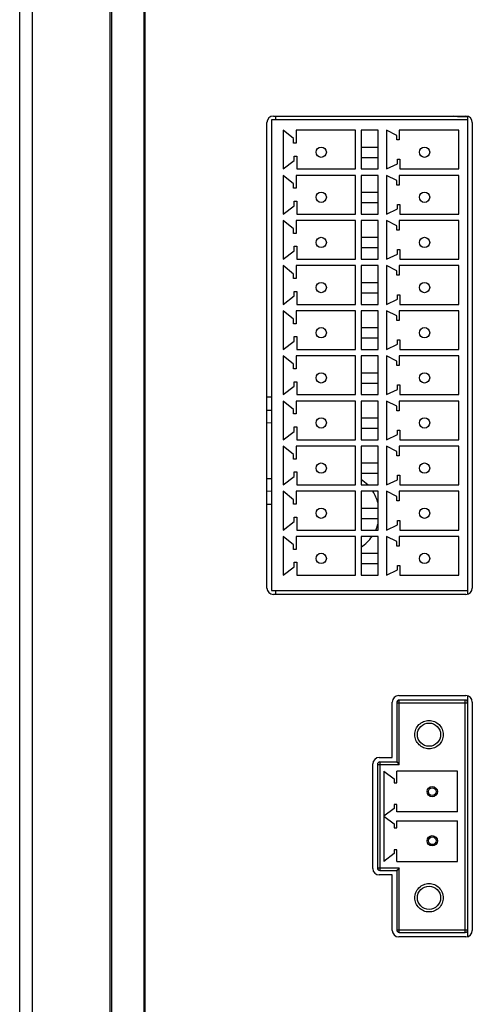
# Model space of a CAD drawing. Header units: millimetres. Extents: x 0 to 2731, y -3524 to -2222.
# Tile 91 of 221: x 1178 to 1213, y -2513 to -2437. Entities that reach past the tile are written whole.
import ezdxf

# ---------------------------------------------------------------- set-up
doc = ezdxf.new("R2010")
doc.units = ezdxf.units.MM
doc.header["$LTSCALE"] = 46.255
doc.layers.add('00_COMPONENTS', color=7, linetype='CONTINUOUS')

msp = doc.modelspace()

# ---------------------------------------------------------------- linework, layer by layer
at = {"layer": '00_COMPONENTS', "color": 7}
for p, q in [((1178.883, -2600.891), (1178.883, -2397.891)), ((1184.883, -2600.891), (1184.883, -2397.891)), ((1184.983, -2398.191), (1184.983, -2600.591)), ((1187.483, -2398.191), (1187.483, -2600.591)), ((1177.883, -2599.891), (1177.883, -2398.891)), ((1187.583, -2410.091), (1187.583, -2588.691)), ((1197.533, -2444.591), (1212.433, -2444.591)), ((1197.683, -2444.591), (1197.683, -2444.891)), ((1211.783, -2444.641), (1211.5, -2444.591)), ((1211.783, -2444.641), (1211.783, -2444.591)), ((1212.583, -2444.641), (1211.783, -2444.641)), ((1212.583, -2481.691), (1212.583, -2444.591)), ((1197.033, -2481.191), (1197.033, -2445.091)), ((1197.383, -2444.891), (1197.383, -2481.391)), ((1212.583, -2444.891), (1197.383, -2444.891)), ((1212.933, -2445.091), (1212.933, -2481.191)), ((1198.283, -2445.691), (1198.283, -2448.691)), ((1199.083, -2446.341), (1198.283, -2445.691)), ((1199.083, -2446.691), (1199.083, -2446.341)), ((1199.283, -2445.691), (1199.283, -2446.691)), ((1203.883, -2445.691), (1199.283, -2445.691)), ((1203.883, -2448.691), (1203.883, -2445.691)), ((1204.333, -2445.691), (1204.333, -2448.691)), ((1205.633, -2445.691), (1204.333, -2445.691)), ((1205.633, -2448.691), (1205.633, -2445.691)), ((1206.283, -2445.691), (1206.283, -2448.691)), ((1207.083, -2446.091), (1206.283, -2445.691)), ((1207.083, -2446.441), (1207.083, -2446.091)), ((1207.283, -2445.691), (1207.283, -2446.441)), ((1211.883, -2445.691), (1207.283, -2445.691)), ((1211.883, -2448.691), (1211.883, -2445.691)), ((1199.283, -2446.691), (1199.083, -2446.691)), ((1204.333, -2446.991), (1205.633, -2446.991)), ((1207.283, -2446.441), (1207.083, -2446.441)), ((1199.133, -2448.041), (1199.133, -2447.691)), ((1199.133, -2447.691), (1199.333, -2447.691)), ((1199.333, -2447.691), (1199.333, -2448.691)), ((1204.333, -2447.791), (1205.633, -2447.791)), ((1207.133, -2448.291), (1207.133, -2447.941)), ((1207.133, -2447.941), (1207.333, -2447.941)), ((1207.333, -2447.941), (1207.333, -2448.691)), ((1198.283, -2448.691), (1199.133, -2448.041)), ((1199.333, -2448.691), (1203.883, -2448.691)), ((1204.333, -2448.691), (1205.633, -2448.691)), ((1206.283, -2448.691), (1207.133, -2448.291)), ((1207.333, -2448.691), (1211.883, -2448.691)), ((1198.283, -2449.191), (1198.283, -2452.191)), ((1199.083, -2449.841), (1198.283, -2449.191)), ((1199.283, -2449.191), (1199.283, -2450.191)), ((1203.883, -2449.191), (1199.283, -2449.191)), ((1203.883, -2452.191), (1203.883, -2449.191)), ((1204.333, -2449.191), (1204.333, -2452.191)), ((1205.633, -2449.191), (1204.333, -2449.191)), ((1205.633, -2452.191), (1205.633, -2449.191)), ((1206.283, -2449.191), (1206.283, -2452.191)), ((1207.083, -2449.591), (1206.283, -2449.191)), ((1207.283, -2449.191), (1207.283, -2449.941)), ((1211.883, -2449.191), (1207.283, -2449.191)), ((1211.883, -2452.191), (1211.883, -2449.191)), ((1199.083, -2450.191), (1199.083, -2449.841)), ((1199.283, -2450.191), (1199.083, -2450.191)), ((1207.083, -2449.941), (1207.083, -2449.591)), ((1207.283, -2449.941), (1207.083, -2449.941)), ((1204.333, -2450.491), (1205.633, -2450.491)), ((1198.283, -2452.191), (1199.133, -2451.541)), ((1199.133, -2451.541), (1199.133, -2451.191)), ((1199.133, -2451.191), (1199.333, -2451.191)), ((1199.333, -2451.191), (1199.333, -2452.191)), ((1204.333, -2451.291), (1205.633, -2451.291)), ((1207.133, -2451.791), (1207.133, -2451.441)), ((1207.133, -2451.441), (1207.333, -2451.441)), ((1207.333, -2451.441), (1207.333, -2452.191)), ((1199.333, -2452.191), (1203.883, -2452.191)), ((1204.333, -2452.191), (1205.633, -2452.191)), ((1206.283, -2452.191), (1207.133, -2451.791)), ((1207.333, -2452.191), (1211.883, -2452.191)), ((1198.283, -2452.691), (1198.283, -2455.691)), ((1199.083, -2453.341), (1198.283, -2452.691)), ((1199.283, -2452.691), (1199.283, -2453.691)), ((1203.883, -2452.691), (1199.283, -2452.691)), ((1203.883, -2455.691), (1203.883, -2452.691)), ((1204.333, -2452.691), (1204.333, -2455.691)), ((1205.633, -2452.691), (1204.333, -2452.691)), ((1205.633, -2455.691), (1205.633, -2452.691)), ((1206.283, -2452.691), (1206.283, -2455.691)), ((1207.083, -2453.091), (1206.283, -2452.691)), ((1207.083, -2453.441), (1207.083, -2453.091)), ((1207.283, -2452.691), (1207.283, -2453.441)), ((1211.883, -2452.691), (1207.283, -2452.691)), ((1211.883, -2455.691), (1211.883, -2452.691)), ((1199.083, -2453.691), (1199.083, -2453.341)), ((1199.283, -2453.691), (1199.083, -2453.691)), ((1204.333, -2453.991), (1205.633, -2453.991)), ((1207.283, -2453.441), (1207.083, -2453.441)), ((1199.133, -2455.041), (1199.133, -2454.691)), ((1199.133, -2454.691), (1199.333, -2454.691)), ((1199.333, -2454.691), (1199.333, -2455.691)), ((1204.333, -2454.791), (1205.633, -2454.791)), ((1198.283, -2455.691), (1199.133, -2455.041)), ((1206.283, -2455.691), (1207.133, -2455.291)), ((1207.133, -2455.291), (1207.133, -2454.941)), ((1207.133, -2454.941), (1207.333, -2454.941)), ((1207.333, -2454.941), (1207.333, -2455.691)), ((1198.283, -2456.191), (1198.283, -2459.191)), ((1199.083, -2456.841), (1198.283, -2456.191)), ((1199.283, -2456.191), (1199.283, -2457.191)), ((1203.883, -2456.191), (1199.283, -2456.191)), ((1199.333, -2455.691), (1203.883, -2455.691)), ((1203.883, -2459.191), (1203.883, -2456.191)), ((1204.333, -2455.691), (1205.633, -2455.691)), ((1204.333, -2456.191), (1204.333, -2459.191)), ((1205.633, -2456.191), (1204.333, -2456.191)), ((1205.633, -2459.191), (1205.633, -2456.191)), ((1206.283, -2456.191), (1206.283, -2459.191)), ((1207.083, -2456.591), (1206.283, -2456.191)), ((1207.283, -2456.191), (1207.283, -2456.941)), ((1211.883, -2456.191), (1207.283, -2456.191)), ((1207.333, -2455.691), (1211.883, -2455.691)), ((1211.883, -2459.191), (1211.883, -2456.191)), ((1199.083, -2457.191), (1199.083, -2456.841)), ((1207.083, -2456.941), (1207.083, -2456.591)), ((1207.283, -2456.941), (1207.083, -2456.941)), ((1199.283, -2457.191), (1199.083, -2457.191)), ((1204.333, -2457.491), (1205.633, -2457.491)), ((1198.283, -2459.191), (1199.133, -2458.541)), ((1199.133, -2458.541), (1199.133, -2458.191)), ((1199.133, -2458.191), (1199.333, -2458.191)), ((1199.333, -2458.191), (1199.333, -2459.191)), ((1204.333, -2458.291), (1205.633, -2458.291)), ((1207.133, -2458.791), (1207.133, -2458.441)), ((1207.133, -2458.441), (1207.333, -2458.441)), ((1207.333, -2458.441), (1207.333, -2459.191)), ((1199.333, -2459.191), (1203.883, -2459.191)), ((1204.333, -2459.191), (1205.633, -2459.191)), ((1206.283, -2459.191), (1207.133, -2458.791)), ((1207.333, -2459.191), (1211.883, -2459.191)), ((1198.283, -2459.691), (1198.283, -2462.691)), ((1199.083, -2460.341), (1198.283, -2459.691)), ((1199.283, -2459.691), (1199.283, -2460.691)), ((1203.883, -2459.691), (1199.283, -2459.691)), ((1203.883, -2462.691), (1203.883, -2459.691)), ((1204.333, -2459.691), (1204.333, -2462.691)), ((1205.633, -2459.691), (1204.333, -2459.691)), ((1205.633, -2462.691), (1205.633, -2459.691)), ((1206.283, -2459.691), (1206.283, -2462.691)), ((1207.083, -2460.091), (1206.283, -2459.691)), ((1207.083, -2460.441), (1207.083, -2460.091)), ((1207.283, -2459.691), (1207.283, -2460.441)), ((1211.883, -2459.691), (1207.283, -2459.691)), ((1211.883, -2462.691), (1211.883, -2459.691)), ((1199.083, -2460.691), (1199.083, -2460.341)), ((1199.283, -2460.691), (1199.083, -2460.691)), ((1207.283, -2460.441), (1207.083, -2460.441)), ((1204.333, -2460.991), (1205.633, -2460.991)), ((1198.283, -2462.691), (1199.133, -2462.041)), ((1199.133, -2462.041), (1199.133, -2461.691)), ((1199.133, -2461.691), (1199.333, -2461.691)), ((1199.333, -2461.691), (1199.333, -2462.691)), ((1204.333, -2461.791), (1205.633, -2461.791)), ((1206.283, -2462.691), (1207.133, -2462.291)), ((1207.133, -2462.291), (1207.133, -2461.941)), ((1207.133, -2461.941), (1207.333, -2461.941)), ((1207.333, -2461.941), (1207.333, -2462.691)), ((1198.283, -2463.191), (1198.283, -2466.191)), ((1199.083, -2463.841), (1198.283, -2463.191)), ((1199.283, -2463.191), (1199.283, -2464.191)), ((1203.883, -2463.191), (1199.283, -2463.191)), ((1199.333, -2462.691), (1203.883, -2462.691)), ((1203.883, -2466.191), (1203.883, -2463.191)), ((1204.333, -2462.691), (1205.633, -2462.691)), ((1204.333, -2463.191), (1204.333, -2466.191)), ((1205.633, -2463.191), (1204.333, -2463.191)), ((1205.633, -2466.191), (1205.633, -2463.191)), ((1206.283, -2463.191), (1206.283, -2466.191)), ((1207.083, -2463.591), (1206.283, -2463.191)), ((1207.283, -2463.191), (1207.283, -2463.941)), ((1211.883, -2463.191), (1207.283, -2463.191)), ((1207.333, -2462.691), (1211.883, -2462.691)), ((1211.883, -2466.191), (1211.883, -2463.191)), ((1199.083, -2464.191), (1199.083, -2463.841)), ((1207.083, -2463.941), (1207.083, -2463.591)), ((1207.283, -2463.941), (1207.083, -2463.941)), ((1199.283, -2464.191), (1199.083, -2464.191)), ((1204.333, -2464.491), (1205.633, -2464.491)), ((1199.133, -2465.541), (1199.133, -2465.191)), ((1199.133, -2465.191), (1199.333, -2465.191)), ((1199.333, -2465.191), (1199.333, -2466.191)), ((1204.333, -2465.291), (1205.633, -2465.291)), ((1207.133, -2465.791), (1207.133, -2465.441)), ((1207.133, -2465.441), (1207.333, -2465.441)), ((1207.333, -2465.441), (1207.333, -2466.191)), ((1198.283, -2466.191), (1199.133, -2465.541)), ((1199.333, -2466.191), (1203.883, -2466.191)), ((1204.333, -2466.191), (1205.633, -2466.191)), ((1206.283, -2466.191), (1207.133, -2465.791)), ((1207.333, -2466.191), (1211.883, -2466.191)), ((1198.283, -2466.691), (1198.283, -2469.691)), ((1199.083, -2467.341), (1198.283, -2466.691)), ((1199.283, -2466.691), (1199.283, -2467.691)), ((1203.883, -2466.691), (1199.283, -2466.691)), ((1203.883, -2469.691), (1203.883, -2466.691)), ((1204.333, -2466.691), (1204.333, -2469.691)), ((1205.633, -2466.691), (1204.333, -2466.691)), ((1205.633, -2469.691), (1205.633, -2466.691)), ((1206.283, -2466.691), (1206.283, -2469.691)), ((1207.083, -2467.091), (1206.283, -2466.691)), ((1207.283, -2466.691), (1207.283, -2467.441)), ((1211.883, -2466.691), (1207.283, -2466.691)), ((1211.883, -2469.691), (1211.883, -2466.691)), ((1197.033, -2467.394), (1197.383, -2467.387)), ((1199.083, -2467.691), (1199.083, -2467.341)), ((1199.283, -2467.691), (1199.083, -2467.691)), ((1207.083, -2467.441), (1207.083, -2467.091)), ((1207.283, -2467.441), (1207.083, -2467.441)), ((1204.333, -2467.991), (1205.633, -2467.991)), ((1198.283, -2469.691), (1199.133, -2469.041)), ((1199.133, -2469.041), (1199.133, -2468.691)), ((1199.133, -2468.691), (1199.333, -2468.691)), ((1199.333, -2468.691), (1199.333, -2469.691)), ((1204.333, -2468.791), (1205.633, -2468.791)), ((1206.283, -2469.691), (1207.133, -2469.291)), ((1207.133, -2469.291), (1207.133, -2468.941)), ((1207.133, -2468.941), (1207.333, -2468.941)), ((1207.333, -2468.941), (1207.333, -2469.691)), ((1199.333, -2469.691), (1203.883, -2469.691)), ((1204.333, -2469.691), (1205.633, -2469.691)), ((1207.333, -2469.691), (1211.883, -2469.691)), ((1198.283, -2470.191), (1198.283, -2473.191)), ((1199.083, -2470.841), (1198.283, -2470.191)), ((1199.083, -2471.191), (1199.083, -2470.841)), ((1199.283, -2470.191), (1199.283, -2471.191)), ((1203.883, -2470.191), (1199.283, -2470.191)), ((1203.883, -2473.191), (1203.883, -2470.191)), ((1204.333, -2470.191), (1204.333, -2473.191)), ((1205.633, -2470.191), (1204.333, -2470.191)), ((1205.633, -2473.191), (1205.633, -2470.191)), ((1206.283, -2470.191), (1206.283, -2473.191)), ((1207.083, -2470.591), (1206.283, -2470.191)), ((1207.083, -2470.941), (1207.083, -2470.591)), ((1207.283, -2470.191), (1207.283, -2470.941)), ((1211.883, -2470.191), (1207.283, -2470.191)), ((1211.883, -2473.191), (1211.883, -2470.191)), ((1199.283, -2471.191), (1199.083, -2471.191)), ((1204.333, -2471.491), (1205.633, -2471.491)), ((1207.283, -2470.941), (1207.083, -2470.941)), ((1199.133, -2472.541), (1199.133, -2472.191)), ((1199.133, -2472.191), (1199.333, -2472.191)), ((1199.333, -2472.191), (1199.333, -2473.191)), ((1204.333, -2472.291), (1205.633, -2472.291)), ((1198.283, -2473.191), (1199.133, -2472.541)), ((1206.283, -2473.191), (1207.133, -2472.791)), ((1207.133, -2472.791), (1207.133, -2472.441)), ((1207.133, -2472.441), (1207.333, -2472.441)), ((1207.333, -2472.441), (1207.333, -2473.191)), ((1197.383, -2473.695), (1197.033, -2473.689)), ((1198.283, -2473.691), (1198.283, -2476.691)), ((1199.083, -2474.341), (1198.283, -2473.691)), ((1199.283, -2473.691), (1199.283, -2474.691)), ((1203.883, -2473.691), (1199.283, -2473.691)), ((1199.333, -2473.191), (1203.883, -2473.191)), ((1203.883, -2476.691), (1203.883, -2473.691)), ((1204.333, -2473.191), (1205.633, -2473.191)), ((1204.333, -2473.691), (1204.333, -2476.691)), ((1205.633, -2473.691), (1204.333, -2473.691)), ((1205.633, -2476.691), (1205.633, -2473.691)), ((1206.283, -2473.691), (1206.283, -2476.691)), ((1207.083, -2474.091), (1206.283, -2473.691)), ((1207.283, -2473.691), (1207.283, -2474.441)), ((1211.883, -2473.691), (1207.283, -2473.691)), ((1207.333, -2473.191), (1211.883, -2473.191)), ((1211.883, -2476.691), (1211.883, -2473.691)), ((1199.083, -2474.691), (1199.083, -2474.341)), ((1207.083, -2474.441), (1207.083, -2474.091)), ((1207.283, -2474.441), (1207.083, -2474.441)), ((1199.283, -2474.691), (1199.083, -2474.691)), ((1204.333, -2474.991), (1205.633, -2474.991)), ((1198.283, -2476.691), (1199.133, -2476.041)), ((1199.133, -2476.041), (1199.133, -2475.691)), ((1199.133, -2475.691), (1199.333, -2475.691)), ((1199.333, -2475.691), (1199.333, -2476.691)), ((1204.333, -2475.791), (1205.633, -2475.791)), ((1207.133, -2476.291), (1207.133, -2475.941)), ((1207.133, -2475.941), (1207.333, -2475.941)), ((1207.333, -2475.941), (1207.333, -2476.691)), ((1199.333, -2476.691), (1203.883, -2476.691)), ((1204.333, -2476.691), (1205.633, -2476.691)), ((1206.283, -2476.691), (1207.133, -2476.291)), ((1207.333, -2476.691), (1211.883, -2476.691)), ((1198.283, -2477.191), (1198.283, -2480.191)), ((1199.083, -2477.841), (1198.283, -2477.191)), ((1199.283, -2477.191), (1199.283, -2478.191)), ((1203.883, -2477.191), (1199.283, -2477.191)), ((1203.883, -2480.191), (1203.883, -2477.191)), ((1204.333, -2477.191), (1204.333, -2480.191)), ((1205.633, -2477.191), (1204.333, -2477.191)), ((1205.633, -2480.191), (1205.633, -2477.191)), ((1206.283, -2477.191), (1206.283, -2480.191)), ((1207.083, -2477.591), (1206.283, -2477.191)), ((1207.083, -2477.941), (1207.083, -2477.591)), ((1207.283, -2477.191), (1207.283, -2477.941)), ((1211.883, -2477.191), (1207.283, -2477.191)), ((1211.883, -2480.191), (1211.883, -2477.191)), ((1199.083, -2478.191), (1199.083, -2477.841)), ((1199.283, -2478.191), (1199.083, -2478.191)), ((1207.283, -2477.941), (1207.083, -2477.941)), ((1199.133, -2479.541), (1199.133, -2479.191)), ((1199.133, -2479.191), (1199.333, -2479.191)), ((1199.333, -2479.191), (1199.333, -2480.191)), ((1204.333, -2478.491), (1205.633, -2478.491)), ((1198.283, -2480.191), (1199.133, -2479.541)), ((1204.333, -2479.291), (1205.633, -2479.291)), ((1206.283, -2480.191), (1207.133, -2479.791)), ((1207.133, -2479.791), (1207.133, -2479.441)), ((1207.133, -2479.441), (1207.333, -2479.441)), ((1207.333, -2479.441), (1207.333, -2480.191)), ((1199.333, -2480.191), (1203.883, -2480.191)), ((1204.333, -2480.191), (1205.633, -2480.191)), ((1207.333, -2480.191), (1211.883, -2480.191)), ((1197.383, -2481.391), (1212.583, -2481.391)), ((1197.683, -2481.391), (1197.683, -2481.691)), ((1212.433, -2481.691), (1197.533, -2481.691)), ((1207.233, -2489.531), (1212.433, -2489.531)), ((1212.383, -2489.881), (1207.283, -2489.881)), ((1212.583, -2508.241), (1212.583, -2489.531)), ((1206.733, -2494.331), (1206.733, -2490.031)), ((1207.083, -2490.081), (1207.083, -2494.681)), ((1212.933, -2490.031), (1212.933, -2507.741)), ((1205.73, -2494.331), (1206.733, -2494.331)), ((1205.23, -2502.941), (1205.23, -2494.831)), ((1205.583, -2494.881), (1205.583, -2502.891)), ((1205.783, -2494.681), (1207.083, -2494.681)), ((1207.083, -2494.681), (1207.283, -2494.881)), ((1206.083, -2495.386), (1206.083, -2502.386)), ((1206.083, -2495.386), (1206.884, -2495.986)), ((1206.884, -2495.986), (1206.884, -2496.286)), ((1207.084, -2496.286), (1207.084, -2495.386)), ((1211.783, -2495.386), (1207.084, -2495.386)), ((1211.783, -2498.536), (1211.783, -2495.386)), ((1206.884, -2496.286), (1207.084, -2496.286)), ((1206.884, -2498.286), (1206.083, -2498.886)), ((1206.884, -2497.986), (1206.884, -2498.286)), ((1207.084, -2497.986), (1206.884, -2497.986)), ((1207.084, -2498.536), (1207.084, -2497.986)), ((1206.083, -2498.886), (1206.884, -2499.486)), ((1211.783, -2498.536), (1207.084, -2498.536)), ((1206.884, -2499.486), (1206.884, -2499.786)), ((1206.884, -2499.786), (1207.084, -2499.786)), ((1207.084, -2499.786), (1207.084, -2499.236)), ((1207.084, -2499.236), (1211.783, -2499.236)), ((1211.783, -2502.386), (1211.783, -2499.236)), ((1206.884, -2501.786), (1206.083, -2502.386)), ((1206.884, -2501.486), (1206.884, -2501.786)), ((1207.084, -2501.486), (1206.884, -2501.486)), ((1207.084, -2502.386), (1207.084, -2501.486)), ((1207.283, -2502.891), (1207.083, -2503.091)), ((1207.084, -2502.386), (1211.783, -2502.386)), ((1206.733, -2503.441), (1205.73, -2503.441)), ((1205.783, -2503.091), (1207.083, -2503.091)), ((1206.733, -2507.741), (1206.733, -2503.441)), ((1207.083, -2503.091), (1207.083, -2507.691)), ((1212.433, -2508.241), (1207.233, -2508.241)), ((1207.283, -2507.891), (1212.383, -2507.891))]:
    msp.add_line(p, q, dxfattribs=at)
at = {"layer": '00_COMPONENTS', "color": 4}
for p, q in [((1197.383, -2466.388), (1197.033, -2466.394)), ((1197.383, -2468.387), (1197.033, -2468.393)), ((1197.033, -2472.689), (1197.383, -2472.695)), ((1197.033, -2474.688), (1197.383, -2474.694)), ((1207.283, -2494.881), (1207.283, -2489.881)), ((1212.383, -2507.891), (1212.383, -2489.881)), ((1207.083, -2490.081), (1212.583, -2490.081)), ((1205.583, -2494.881), (1207.283, -2494.881)), ((1205.783, -2494.681), (1205.783, -2503.091)), ((1205.583, -2502.891), (1207.283, -2502.891)), ((1207.283, -2507.891), (1207.283, -2502.891)), ((1207.083, -2507.691), (1212.583, -2507.691))]:
    msp.add_line(p, q, dxfattribs=at)
at = {"layer": '00_COMPONENTS', "color": 7}
for points in [[(1207.083, -2494.681), (1207.088, -2494.685), (1207.098, -2494.695), (1207.113, -2494.711), (1207.134, -2494.732), (1207.159, -2494.757)], [(1207.187, -2494.784), (1207.216, -2494.815), (1207.248, -2494.848), (1207.283, -2494.881)], [(1207.283, -2502.891), (1207.248, -2502.925), (1207.215, -2502.958), (1207.185, -2502.989), (1207.157, -2503.017), (1207.132, -2503.042)], [(1207.111, -2503.063), (1207.097, -2503.078), (1207.088, -2503.088), (1207.083, -2503.091)]]:
    msp.add_lwpolyline(points, dxfattribs=at)
for centre, radius in [((1201.233, -2447.391), 0.4), ((1209.233, -2447.391), 0.4), ((1201.233, -2450.891), 0.4), ((1209.233, -2450.891), 0.4), ((1201.233, -2454.391), 0.4), ((1209.233, -2454.391), 0.4), ((1201.233, -2457.891), 0.4), ((1209.233, -2457.891), 0.4), ((1201.233, -2461.391), 0.4), ((1209.233, -2461.391), 0.4), ((1201.233, -2464.891), 0.4), ((1209.233, -2464.891), 0.4), ((1201.233, -2468.391), 0.4), ((1209.233, -2468.391), 0.4), ((1201.233, -2471.891), 0.4), ((1209.233, -2471.891), 0.4), ((1201.233, -2475.391), 0.4), ((1209.233, -2475.391), 0.4), ((1201.233, -2478.891), 0.4), ((1209.233, -2478.891), 0.4), ((1209.583, -2492.561), 0.9), ((1209.833, -2496.981), 0.4), ((1209.833, -2496.981), 0.3), ((1209.833, -2500.791), 0.4), ((1209.833, -2500.791), 0.3), ((1209.583, -2505.211), 0.9)]:
    msp.add_circle(centre, radius, dxfattribs=at)
for centre, radius, start, end in [((1197.533, -2445.091), 0.5, 90, 180), ((1212.433, -2445.091), 0.5, 0, 90), ((1202.583, -2475.391), 3.15, 44.31927, 56.23728), ((1202.583, -2475.391), 3.15, 14.39686, 32.66772), ((1202.583, -2475.391), 3.15, 335.6202, 345.60314), ((1202.583, -2475.391), 3.15, 303.76272, 325.13818), ((1197.533, -2481.191), 0.5, 180, 270), ((1212.433, -2481.191), 0.5, 270, 0), ((1207.233, -2490.031), 0.5, 90, 180), ((1207.283, -2490.081), 0.2, 90, 180), ((1212.383, -2490.081), 0.2, 0, 90), ((1212.433, -2490.031), 0.5, 0, 90), ((1205.73, -2494.831), 0.5, 90, 180), ((1205.783, -2494.881), 0.2, 90, 180), ((1205.783, -2502.891), 0.2, 180, 270), ((1205.73, -2502.941), 0.5, 180, 270), ((1207.233, -2507.741), 0.5, 180, 270), ((1207.283, -2507.691), 0.2, 180, 270), ((1212.383, -2507.691), 0.2, 270, 0), ((1212.433, -2507.741), 0.5, 270, 0)]:
    msp.add_arc(centre, radius, start, end, dxfattribs=at)
for points in [[(1209.583, -2493.661), (1209.44, -2493.661), (1209.15, -2493.607), (1208.788, -2493.357), (1208.539, -2492.994), (1208.455, -2492.561), (1208.54, -2492.129), (1208.786, -2491.763), (1209.151, -2491.518), (1209.44, -2491.461), (1209.583, -2491.461)], [(1209.583, -2491.461), (1209.726, -2491.461), (1210.017, -2491.515), (1210.379, -2491.765), (1210.627, -2492.128), (1210.711, -2492.561), (1210.626, -2492.993), (1210.381, -2493.359), (1210.015, -2493.604), (1209.726, -2493.661), (1209.583, -2493.661)], [(1209.583, -2506.311), (1209.44, -2506.311), (1209.15, -2506.257), (1208.788, -2506.007), (1208.539, -2505.644), (1208.455, -2505.211), (1208.54, -2504.779), (1208.786, -2504.413), (1209.151, -2504.168), (1209.44, -2504.111), (1209.583, -2504.111)], [(1209.583, -2504.111), (1209.726, -2504.111), (1210.017, -2504.165), (1210.379, -2504.415), (1210.627, -2504.778), (1210.711, -2505.211), (1210.626, -2505.643), (1210.381, -2506.009), (1210.015, -2506.254), (1209.726, -2506.311), (1209.583, -2506.311)]]:
    msp.add_open_spline(points, degree=3, knots=[0, 0, 0, 0, 0.124917, 0.249907, 0.374927, 0.49999, 0.625046, 0.750091, 0.875073, 1, 1, 1, 1], dxfattribs=at)

doc.saveas('drawing.dxf')
